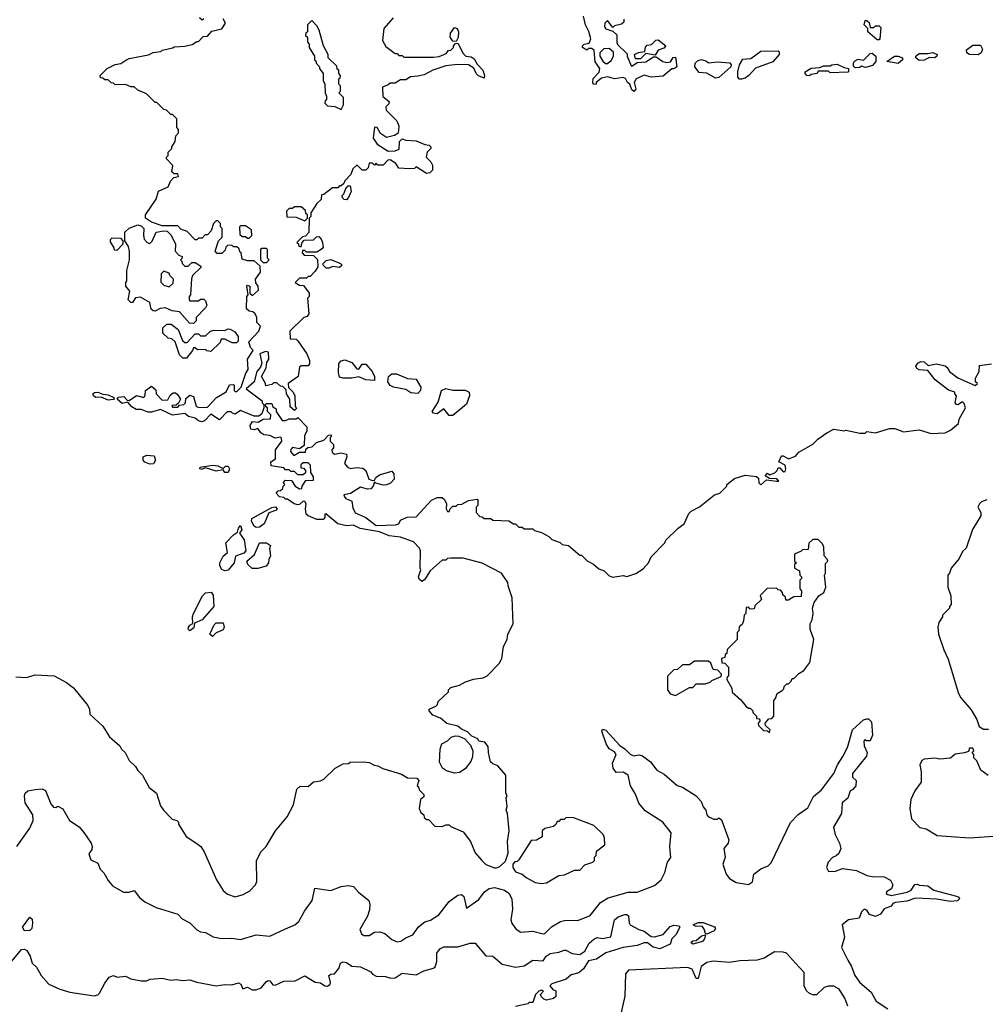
# Model space of a CAD drawing. Extents: x 2386423 to 2568864, y 578392 to 761999.
# Tile 138 of 256: x 2446357 to 2451906, y 652739 to 658395. Entities that reach past the tile are written whole.
import ezdxf

# ---------------------------------------------------------------- set-up
doc = ezdxf.new("R2010")
doc.units = 0

msp = doc.modelspace()

# ---------------------------------------------------------------- linework, layer by layer
at = {"layer": '0CON05XD'}
for points in [[(2447672.5, 656545), (2447730, 656605), (2447740, 656635), (2447720, 656655), (2447720, 656685), (2447710, 656705), (2447697, 656717), (2447675, 656720), (2447660, 656735), (2447662.5, 656805), (2447670, 656815), (2447662.5, 656865), (2447665, 656870), (2447680, 656865), (2447680, 656825), (2447695, 656810), (2447728.3, 656841.7), (2447727.5, 656865), (2447713, 656883), (2447712.5, 656905), (2447740, 656945), (2447738.3, 656978.3), (2447705, 657010), (2447665, 657010), (2447635, 657020), (2447630, 657055), (2447621.7, 657061.7), (2447618.3, 657078.3), (2447605, 657090), (2447585, 657090), (2447575, 657100), (2447551.7, 657098.3), (2447541.7, 657088.3), (2447538.3, 657071.7), (2447518.3, 657051.7), (2447491.7, 657051.7), (2447480, 657065), (2447483, 657077), (2447500, 657125), (2447520, 657145), (2447520, 657195), (2447510, 657205), (2447510, 657225), (2447495, 657240), (2447485, 657240), (2447470, 657225), (2447457, 657183), (2447435, 657160), (2447421.7, 657158.3), (2447405, 657140), (2447385, 657140), (2447375, 657130), (2447365, 657130), (2447318.3, 657178.3), (2447281.7, 657191.7), (2447265, 657210), (2447175, 657210), (2447115, 657232.5), (2447080, 657255), (2447080, 657275), (2447140, 657365), (2447155, 657410), (2447210, 657435), (2447223, 657467), (2447241.7, 657488.3), (2447270, 657495), (2447265, 657510), (2447245, 657510), (2447231.7, 657521.7), (2447237, 657557), (2447200, 657595), (2447200, 657605), (2447210, 657615), (2447210, 657635), (2447230, 657655), (2447230, 657665), (2447250, 657695), (2447253, 657727), (2447270, 657745), (2447270, 657765), (2447260, 657775), (2447260, 657825), (2447235, 657850), (2447225, 657850), (2447200, 657875), (2447185, 657880), (2447145, 657920), (2447135, 657920), (2447085, 657970), (2447035, 657990), (2447015, 658010), (2446995, 658010), (2446965, 658022.5), (2446905, 658020), (2446895, 658030), (2446881.7, 658031.7), (2446865, 658050), (2446845, 658050), (2446835, 658060), (2446821.7, 658061.7), (2446820, 658075), (2446860, 658115), (2446905, 658137.5), (2446937, 658143), (2446966.7, 658163.3), (2446985, 658172.5), (2447097, 658193), (2447123, 658207), (2447167, 658213), (2447175, 658220), (2447237, 658233), (2447245, 658240), (2447305, 658242.5), (2447347, 658253), (2447375, 658270), (2447385, 658270), (2447411.7, 658298.3), (2447435, 658300), (2447461.7, 658328.3), (2447518.3, 658341.7), (2447540, 658375), (2447525, 658400)], [(2448503.6, 658406.4), (2448450, 658345), (2448442.5, 658275), (2448460.7, 658240.7), (2448515, 658200), (2448525, 658200), (2448535, 658190), (2448555, 658190), (2448565, 658180), (2448735, 658180), (2448767, 658183), (2448808.3, 658201.7), (2448821.7, 658218.3), (2448835, 658220), (2448850, 658235), (2448850, 658245), (2448861.7, 658258.3), (2448875, 658260), (2448905, 658200), (2448920, 658185), (2448951.7, 658181.7), (2448969.3, 658169.3), (2448985, 658140), (2449017.5, 658105), (2449027.5, 658075), (2449025, 658060), (2448993.4, 658073.4), (2448979.2, 658085), (2448965.9, 658115.9), (2448935, 658136.2), (2448875, 658137.5), (2448805, 658130), (2448730, 658105), (2448681.7, 658078.3), (2448645, 658070), (2448603, 658067), (2448575, 658050), (2448545, 658050), (2448515, 658030), (2448485, 658030), (2448475, 658020), (2448441.7, 658008.3), (2448443, 657953), (2448480, 657925), (2448478.3, 657911.7), (2448460, 657895), (2448462.5, 657875), (2448524.2, 657814.2), (2448536.2, 657785), (2448533.8, 657756.2), (2448528.8, 657741.2), (2448510.7, 657729.3), (2448465, 657718.8), (2448430.5, 657740.5), (2448410, 657775), (2448395, 657777.5), (2448387.5, 657715), (2448410.7, 657680.7), (2448475, 657640), (2448515, 657642.5), (2448538.3, 657651.7), (2448540, 657695), (2448555, 657710), (2448575, 657702.5), (2448635, 657698.8), (2448685, 657677.5), (2448710, 657675), (2448720, 657665), (2448720, 657655), (2448697.5, 657635), (2448692.5, 657605), (2448719.2, 657579.2), (2448729.5, 657559.5), (2448728.6, 657531.4), (2448714.2, 657515.8), (2448695, 657512), (2448635, 657550), (2448625, 657540), (2448595, 657537.5), (2448535, 657542.5), (2448518.3, 657568.3), (2448485, 657590), (2448471.7, 657588.3), (2448445, 657560), (2448415, 657560), (2448405, 657570), (2448395, 657560), (2448385, 657570), (2448365, 657570), (2448360, 657545), (2448345, 657530), (2448325, 657530), (2448298.3, 657558.3), (2448291.7, 657558.3), (2448271.7, 657538.3), (2448260, 657505), (2448225, 657470), (2448220, 657455), (2448205, 657440), (2448195, 657440), (2448185, 657430), (2448155, 657430), (2448105, 657390), (2448091.7, 657388.3), (2448088.3, 657361.7), (2448065, 657340), (2448030, 657285), (2448030, 657265), (2448020, 657255), (2448018.3, 657171.7), (2447998.3, 657151.7), (2447981.7, 657148.3), (2447950, 657115), (2447958.3, 657108.3), (2447960, 657095), (2447975, 657090), (2447980, 657115), (2447991.7, 657128.3), (2448045, 657130), (2448061.7, 657148.3), (2448075, 657150), (2448090, 657135), (2448097.5, 657115), (2448100, 657085), (2448090, 657075), (2448065, 657060), (2448005, 657060), (2447995, 657070), (2447981.7, 657068.3), (2447980, 657055), (2447991.7, 657041.7), (2448045, 657040), (2448068.3, 657018.3), (2448070, 656975), (2448055, 656950), (2448025, 656920), (2448015, 656920), (2448005, 656910), (2447965, 656910), (2447940, 656885), (2447965, 656870), (2447988.3, 656868.3), (2448020, 656825), (2448020, 656805), (2448010, 656795), (2448017.5, 656705), (2448009.3, 656690.7), (2447990, 656685), (2447910, 656605), (2447911.7, 656561.7), (2447945, 656560), (2447955, 656550), (2448006.4, 656476.4), (2448022.3, 656437.7), (2448021.2, 656418.8), (2448013.6, 656406.4), (2447975, 656407.5), (2447965, 656400), (2447957.5, 656345), (2447900, 656305), (2447901.7, 656281.7), (2447927.5, 656255), (2447937.5, 656235), (2447940, 656175), (2447947.5, 656162.5), (2447935, 656150), (2447911.7, 656171.7), (2447910, 656215), (2447890, 656245), (2447888.3, 656268.3), (2447868.3, 656288.3), (2447855, 656290), (2447835, 656310), (2447815, 656310), (2447805, 656300), (2447771.7, 656291.7), (2447770, 656305), (2447746.7, 656345), (2447773.3, 656395), (2447777.5, 656425), (2447787.5, 656445), (2447786.7, 656485), (2447768.3, 656488.3), (2447736.7, 656475), (2447748.3, 656421.7), (2447740, 656400), (2447720, 656375), (2447704.2, 656315.8), (2447657.5, 656275), (2447750, 656205), (2447750, 656195), (2447760, 656185), (2447760, 656165), (2447748.3, 656131.7), (2447731.7, 656118.3), (2447705, 656116.7), (2447625, 656150), (2447595, 656130), (2447580, 656135), (2447571.7, 656141.7), (2447548.3, 656141.7), (2447505, 656097.5), (2447455, 656130), (2447419.4, 656090.6), (2447404.1, 656085.9), (2447385, 656090), (2447365, 656106.2), (2447327.5, 656115), (2447305, 656133.3), (2447235, 656122.5), (2447165, 656156.7), (2447115, 656140), (2447095, 656141.2), (2447055, 656156.2), (2447025, 656156.7), (2447001.7, 656171.7), (2446978.3, 656198.3), (2446945, 656191.2), (2446917.5, 656215), (2446925, 656226.7), (2446955, 656230), (2446975, 656210), (2446985, 656207.5), (2447027, 656237), (2447070, 656225), (2447078.3, 656238.3), (2447080, 656265), (2447115, 656290), (2447138.3, 656268.3), (2447140, 656245), (2447175, 656210), (2447208.3, 656211.7), (2447221.7, 656238.3), (2447238.3, 656251.7), (2447251.7, 656251.7), (2447263, 656243), (2447280, 656215), (2447268.3, 656191.7), (2447255, 656180), (2447231.7, 656178.3), (2447235, 656170), (2447265, 656170), (2447275, 656180), (2447300, 656185), (2447310, 656195), (2447311.7, 656218.3), (2447335, 656237.5), (2447355, 656230), (2447370, 656175), (2447385, 656167.5), (2447435, 656170), (2447487.5, 656225), (2447543, 656257), (2447561.7, 656298.3), (2447585, 656300), (2447590, 656295), (2447590, 656265), (2447595, 656260), (2447605, 656260), (2447630, 656285), (2447656.2, 656365), (2447668.8, 656385), (2447665.8, 656445), (2447697.5, 656495), (2447683, 656513), (2447672.5, 656545)], [(2447415, 658400), (2447405, 658392.5), (2447390, 658405)], [(2448205, 657880), (2448217.5, 657905), (2448217.5, 657947.5), (2448190, 657975), (2448200, 657985), (2448200, 658015), (2448190, 658025), (2448190, 658055), (2448198.3, 658061.7), (2448200, 658075), (2448190, 658085), (2448190, 658105), (2448181.7, 658111.7), (2448178.3, 658128.3), (2448130, 658175), (2448130, 658195), (2448102.5, 658245), (2448077.5, 658335), (2448065, 658360), (2448035, 658390), (2448010, 658365), (2448010, 658325), (2448001.7, 658318.3), (2448000, 658305), (2448010, 658295), (2448010, 658265), (2448020, 658255), (2448020, 658235), (2448050, 658185), (2448050, 658165), (2448058.3, 658158.3), (2448060, 658145), (2448080, 658125), (2448080, 658115), (2448100, 658085), (2448100, 658045), (2448110, 658025), (2448112.5, 657975), (2448120, 657955), (2448120, 657935), (2448111.7, 657928.3), (2448110, 657915), (2448125, 657900), (2448167, 657897), (2448205, 657880)], [(2449828.3, 658398.3), (2449828.3, 658381.7), (2449815, 658370), (2449775, 658360), (2449765, 658350), (2449735, 658390), (2449720, 658375), (2449717.5, 658355), (2449725, 658342.5), (2449765, 658330), (2449788.3, 658308.3), (2449787.5, 658265), (2449793, 658253), (2449848.3, 658198.3), (2449847.5, 658185), (2449870.7, 658130.7), (2449875, 658127.5), (2449905, 658150), (2449955, 658153.8), (2449998.3, 658181.7), (2450015, 658182.5), (2450052.5, 658155), (2450075, 658150), (2450097, 658153), (2450111.7, 658178.3), (2450125, 658180), (2450132.5, 658125), (2450115, 658112.5), (2450105, 658112.5), (2450055, 658071.4), (2449985, 658064.2), (2449945, 658076.7), (2449900, 658055), (2449887.5, 658035), (2449896.7, 657995), (2449886.7, 657983.3), (2449875, 657992.5), (2449863.8, 658023.8), (2449848.8, 658035), (2449837.3, 658057.3), (2449825, 658062.5), (2449775, 658055.8), (2449735, 658066.7), (2449700.7, 658059.3), (2449670, 658035), (2449670, 658025), (2449655, 658022.5), (2449650, 658035), (2449653, 658057), (2449686.1, 658093.9), (2449690, 658115), (2449663, 658153), (2449658.3, 658218.3), (2449645, 658230), (2449625, 658230), (2449615, 658220), (2449590, 658235), (2449590, 658245), (2449600, 658255), (2449630, 658260), (2449638.8, 658285), (2449627.3, 658327.3), (2449607.5, 658365), (2449595.8, 658415)], [(2451295, 658280), (2451285, 658280), (2451230, 658325), (2451230, 658345), (2451210, 658365), (2451215, 658390), (2451225, 658390), (2451238.3, 658378.3), (2451245, 658350), (2451265, 658350), (2451275, 658360), (2451295, 658360), (2451305, 658350), (2451300, 658285), (2451295, 658280)], [(2448865, 658270), (2448845, 658272.5), (2448830, 658295), (2448832.3, 658317.7), (2448855, 658350), (2448870, 658345), (2448877.5, 658325), (2448876.4, 658293.6), (2448865, 658270)], [(2449925, 658170), (2449895, 658170), (2449890, 658195), (2449913, 658207), (2449948.3, 658211.7), (2449953, 658237), (2449961.7, 658248.3), (2449988.3, 658251.7), (2450011.7, 658278.3), (2450025, 658280), (2450070, 658245), (2450058.3, 658231.7), (2450025, 658220), (2450008.3, 658191.7), (2449955, 658200), (2449925, 658170)], [(2449735, 658142.5), (2449755, 658160), (2449770, 658185), (2449768.3, 658208.3), (2449745, 658230), (2449713, 658227), (2449690, 658205), (2449690, 658185), (2449707, 658157), (2449723, 658143), (2449735, 658142.5)], [(2450505, 658053.3), (2450493.9, 658053.9), (2450484.1, 658064.1), (2450483.3, 658095), (2450494.1, 658135.9), (2450512.5, 658167.5), (2450557.7, 658172.3), (2450615, 658213.3), (2450715, 658216.2), (2450720.7, 658210.7), (2450721.2, 658195), (2450685, 658153.8), (2450585, 658117.5), (2450546, 658074), (2450525, 658058.8), (2450505, 658053.3)], [(2451158.3, 658118.3), (2451147.5, 658127.5), (2451148.8, 658145), (2451155, 658156.2), (2451175, 658168.8), (2451205, 658162.5), (2451245, 658200), (2451255, 658202.5), (2451276.2, 658186.2), (2451277.5, 658155), (2451258.3, 658131.7), (2451225, 658122.5), (2451215, 658120), (2451195, 658127.5), (2451185, 658120), (2451158.3, 658118.3)], [(2451525, 658161.2), (2451507.5, 658175), (2451507.5, 658185), (2451525, 658200), (2451575, 658200), (2451603.6, 658206.4), (2451630, 658195), (2451627.5, 658185), (2451615, 658176.7), (2451585, 658177.5), (2451555, 658163.3), (2451525, 658161.2)], [(2451865, 658193.8), (2451814.2, 658194.2), (2451800, 658205), (2451798.3, 658221.7), (2451835, 658248.8), (2451878, 658248), (2451888.8, 658225), (2451881.2, 658205), (2451865, 658193.8)], [(2450355, 658060), (2450305, 658087.5), (2450260.8, 658090.8), (2450236, 658125), (2450238.8, 658145), (2450255, 658161.2), (2450275, 658166.2), (2450299.5, 658159.5), (2450317, 658147), (2450365, 658152.5), (2450437.9, 658147.9), (2450446.2, 658135), (2450444.2, 658125), (2450375, 658063.3), (2450355, 658060)], [(2451405, 658142.5), (2451340, 658155), (2451384.1, 658185.9), (2451405.9, 658185.9), (2451430, 658175), (2451430, 658165), (2451405, 658142.5)], [(2450895, 658072.5), (2450880, 658075), (2450870, 658085), (2450870, 658095), (2450905, 658117.5), (2450955, 658120), (2450975, 658130), (2451015, 658130), (2451023.6, 658136.4), (2451055, 658140), (2451095, 658120), (2451120, 658115), (2451120, 658095), (2451115, 658093.3), (2451015, 658090), (2451005, 658100), (2450945, 658100), (2450940, 658085), (2450905, 658080), (2450895, 658072.5)], [(2448235, 657360), (2448221.7, 657361.7), (2448211.7, 657371.7), (2448210, 657385), (2448220, 657395), (2448230, 657425), (2448245, 657440), (2448255, 657440), (2448261.7, 657408.3), (2448247, 657373), (2448235, 657360)], [(2447995, 657240), (2448010, 657255), (2448010, 657275), (2448001.7, 657281.7), (2447998.3, 657298.3), (2447975, 657320), (2447935, 657320), (2447925, 657310), (2447905, 657310), (2447890, 657295), (2447891.7, 657261.7), (2447945, 657260), (2447995, 657240)], [(2447355, 656650), (2447331.7, 656651.7), (2447275, 656717.5), (2447233, 656723), (2447195, 656740), (2447163, 656737), (2447135, 656720), (2447123, 656723), (2447113, 656733), (2447105, 656770), (2447051.7, 656801.7), (2447021.7, 656798.3), (2447005, 656770), (2446995, 656770), (2446980, 656785), (2446990, 656835), (2446967.5, 656865), (2446967.5, 656885), (2446972.5, 656895), (2446972.5, 656955), (2446986.7, 657015), (2446987.5, 657065), (2446981.7, 657091.7), (2446960, 657125), (2446960, 657175), (2446985, 657197.5), (2447035, 657217.5), (2447055, 657210), (2447070, 657195), (2447067.5, 657155), (2447072.5, 657135), (2447090, 657115), (2447105, 657110), (2447117, 657123), (2447140, 657175), (2447185, 657182.5), (2447205, 657180), (2447227, 657157), (2447252.5, 657105), (2447250, 657065), (2447271.7, 657041.7), (2447290, 657035), (2447290, 657025), (2447280, 657015), (2447288.3, 657008.3), (2447290, 656995), (2447305, 656980), (2447325, 656980), (2447345, 657000), (2447365, 657000), (2447398.3, 656978.3), (2447398.3, 656971.7), (2447350, 656925), (2447343, 656907), (2447337.5, 656815), (2447330, 656805), (2447330, 656785), (2447335, 656780), (2447385, 656780), (2447395, 656790), (2447415, 656790), (2447425, 656780), (2447432.5, 656755), (2447425, 656740), (2447370, 656685), (2447370, 656665), (2447355, 656650)], [(2447675, 657140), (2447690, 657155), (2447688.3, 657188.3), (2447655, 657210), (2447625, 657210), (2447620, 657205), (2447621.7, 657161.7), (2447635, 657150), (2447655, 657150), (2447665, 657140), (2447675, 657140)], [(2446915, 657070), (2446901.7, 657071.7), (2446900, 657085), (2446878.3, 657118.3), (2446878.3, 657131.7), (2446888.3, 657141.7), (2446935, 657140), (2446950, 657125), (2446950, 657105), (2446915, 657070)], [(2447775, 657000), (2447790, 657015), (2447780, 657025), (2447780, 657075), (2447775, 657080), (2447745, 657080), (2447740, 657075), (2447740, 657015), (2447755, 657000), (2447775, 657000)], [(2448135, 656967.5), (2448118.3, 656968.3), (2448100, 656985), (2448100, 656995), (2448118.3, 657011.7), (2448145, 657017.5), (2448200, 656995), (2448210, 656985), (2448195, 656972.5), (2448155, 656977.5), (2448135, 656967.5)], [(2447215, 656860), (2447238.3, 656881.7), (2447240, 656905), (2447220, 656925), (2447215, 656940), (2447185, 656950), (2447170, 656935), (2447168.3, 656888.3), (2447185, 656870), (2447215, 656860)], [(2447315, 656450), (2447295, 656450), (2447275, 656470), (2447250, 656545), (2447231.7, 656561.7), (2447210, 656565), (2447180, 656595), (2447180, 656625), (2447203, 656647), (2447227, 656647), (2447266.4, 656616.4), (2447291.7, 656551.7), (2447305, 656540), (2447318.3, 656541.7), (2447365, 656590), (2447385, 656590), (2447395, 656580), (2447425, 656580), (2447453.8, 656606.2), (2447475, 656612.5), (2447535, 656610), (2447555, 656620), (2447567, 656617), (2447593, 656603), (2447612.5, 656575), (2447611.7, 656548.3), (2447601.7, 656538.3), (2447578.3, 656538.3), (2447535, 656560), (2447515, 656560), (2447508.3, 656541.7), (2447455, 656490), (2447433, 656493), (2447425, 656500), (2447378.3, 656498.3), (2447365, 656510), (2447355, 656510), (2447350, 656495), (2447315, 656450)], [(2448395, 656322.5), (2448345, 656326.2), (2448305, 656343.3), (2448265, 656336.2), (2448216.4, 656336.4), (2448195, 656342.5), (2448188.3, 656368.3), (2448190.6, 656419.4), (2448204.2, 656435.8), (2448225, 656441.2), (2448265.5, 656425.5), (2448295, 656390), (2448305, 656387.5), (2448325, 656416.7), (2448345, 656416.7), (2448382.5, 656375), (2448396, 656345), (2448395, 656322.5)], [(2450706.4, 655743.6), (2450720, 655745), (2450707, 655757), (2450665, 655760), (2450640, 655775), (2450655, 655790), (2450665, 655780), (2450697, 655793), (2450710, 655805), (2450715, 655820), (2450725, 655820), (2450745, 655797.5), (2450755, 655800), (2450760, 655815), (2450756.1, 655836.1), (2450720, 655855), (2450735, 655890), (2450745, 655890), (2450775, 655872.5), (2450815, 655887.5), (2450835, 655910), (2450915, 655957.5), (2450942.5, 655985), (2450995, 656022.5), (2451035, 656042.5), (2451095, 656033.3), (2451105, 656037.5), (2451185, 656020), (2451215, 656020), (2451225, 656030), (2451275, 656022.5), (2451355, 656047.5), (2451386.4, 656046.4), (2451435, 656027.5), (2451525, 656040), (2451595, 656017.5), (2451675, 656022.5), (2451705, 656037.5), (2451752.5, 656075), (2451755, 656100), (2451792.5, 656165), (2451785, 656190), (2451775, 656200), (2451747, 656183), (2451740, 656185), (2451732.5, 656195), (2451740, 656235), (2451730, 656245), (2451730, 656255), (2451695, 656266.7), (2451617, 656327), (2451575, 656380), (2451525, 656383.8), (2451512.3, 656392.3), (2451506.7, 656405), (2451517.3, 656422.7), (2451535, 656432), (2451555, 656428.8), (2451578.3, 656408.3), (2451625, 656418.8), (2451675, 656406.7), (2451687.5, 656397.5), (2451700, 656375), (2451748.5, 656338.5), (2451847, 656293), (2451860, 656305), (2451850, 656315), (2451850, 656335), (2451870, 656375), (2451871.7, 656408.3), (2451941.7, 656418.3)], [(2448645, 656248.8), (2448605, 656251.2), (2448575, 656270), (2448505, 656283.8), (2448485, 656293.8), (2448472, 656315), (2448476.2, 656345), (2448495, 656360), (2448521.7, 656361.7), (2448585, 656333.3), (2448635, 656330), (2448662, 656285), (2448660, 656265), (2448645, 656248.8)], [(2446865, 656209.4), (2446825, 656226.7), (2446795, 656225.8), (2446780, 656235), (2446776.7, 656245), (2446786.1, 656253.9), (2446805, 656256), (2446833.6, 656243.6), (2446865, 656240.8), (2446897.5, 656225), (2446900, 656215), (2446895, 656213.8), (2446865, 656209.4)], [(2448845, 656121.2), (2448825, 656122), (2448795, 656160), (2448755, 656130.8), (2448735, 656134), (2448727.5, 656145), (2448761.7, 656198.3), (2448781.2, 656265), (2448805, 656276), (2448845, 656266.2), (2448916.1, 656266.1), (2448940, 656255), (2448942.5, 656235), (2448923.6, 656186.4), (2448845, 656121.2)], [(2446335, 654620), (2446395, 654617.5), (2446445, 654632.5), (2446555, 654626.7), (2446625, 654587.5), (2446666.4, 654556.4), (2446747.5, 654455), (2446757.5, 654435), (2446760, 654405), (2446835, 654337.5), (2446872.5, 654275), (2446932.5, 654225), (2446942.5, 654205), (2446962.5, 654185), (2446985, 654140), (2447022.5, 654105), (2447035, 654082.5), (2447062.5, 654055), (2447100, 653985), (2447143, 653953), (2447165, 653880), (2447183.6, 653853.6), (2447233.6, 653803.6), (2447260, 653795), (2447270, 653785), (2447270, 653775), (2447314.1, 653704.1), (2447374, 653664), (2447397.5, 653645), (2447417.5, 653615), (2447486.7, 653455), (2447525, 653392.5), (2447551.7, 653371.7), (2447595, 653356.7), (2447640.7, 653369.3), (2447678.3, 653391.7), (2447712.5, 653425), (2447720, 653445), (2447717.5, 653565), (2447745, 653617.5), (2447772.5, 653645), (2447827.5, 653735), (2447893.6, 653816.4), (2447930, 653885), (2447950, 653975), (2447968.3, 653991.7), (2448015, 653990), (2448045, 654017.5), (2448085, 654022.5), (2448105, 654032.5), (2448170, 654095), (2448215, 654120), (2448247, 654123), (2448255, 654130), (2448335, 654132.5), (2448365, 654127.5), (2448393, 654113), (2448415, 654110), (2448443, 654093), (2448551.7, 654061.7), (2448585, 654040), (2448638.3, 654038.3), (2448650, 654025), (2448640, 653995), (2448648.3, 653988.3), (2448651.7, 653971.7), (2448680, 653945), (2448678.3, 653931.7), (2448660, 653915), (2448652.5, 653865), (2448661.7, 653841.7), (2448678.3, 653828.3), (2448681.7, 653811.7), (2448695, 653800), (2448705, 653800), (2448743, 653763), (2448785, 653760), (2448805, 653770), (2448825, 653770), (2448835, 653760), (2448905, 653730), (2448947.5, 653675), (2448975, 653610), (2449012.5, 653565), (2449035, 653542.5), (2449085, 653522.5), (2449097, 653523), (2449115, 653530), (2449149.3, 653560.7), (2449163, 653607), (2449160, 653675), (2449170, 653735), (2449160, 653835), (2449152.5, 653855), (2449157.5, 653875), (2449152.5, 653925), (2449157.5, 653935), (2449150, 653955), (2449150, 654055), (2449105, 654110), (2449075, 654120), (2449063, 654133), (2449050, 654185), (2449049.3, 654219.3), (2449030, 654245), (2448995, 654250), (2448990, 654265), (2448955, 654280), (2448930, 654305), (2448895, 654320), (2448875, 654337.5), (2448811.7, 654351.7), (2448775, 654382.5), (2448730.7, 654400.7), (2448710, 654425), (2448710, 654435), (2448748.3, 654451.7), (2448758.3, 654461.7), (2448761.7, 654478.3), (2448820, 654535), (2448820, 654545), (2448835, 654560), (2448885, 654572.5), (2448918.3, 654591.7), (2448963.6, 654606.4), (2449020, 654615), (2449043, 654627), (2449113, 654697), (2449127.5, 654725), (2449137.5, 654795), (2449157.5, 654835), (2449162.5, 654865), (2449192.5, 654925), (2449187.5, 655075), (2449163, 655143), (2449161.7, 655161.7), (2449126.4, 655216.4), (2449015, 655272.5), (2448905, 655302.5), (2448835, 655302.5), (2448815, 655300), (2448805, 655290), (2448785, 655290), (2448715, 655230), (2448683, 655177), (2448668.3, 655168.3), (2448651.7, 655181.7), (2448648.8, 655195), (2448662.5, 655235), (2448657.5, 655245), (2448660, 655345), (2448655, 655360), (2448620, 655395), (2448545, 655423.3), (2448480, 655430), (2448425, 655453.8), (2448313, 655473), (2448275, 655491.2), (2448235, 655487.8), (2448185, 655498.9), (2448115, 655557.5), (2448110, 655555), (2448110, 655535), (2448100, 655525), (2448064.6, 655524.6), (2448014.5, 655544.5), (2448003.8, 655555), (2447998.8, 655585), (2448002.5, 655615), (2447995, 655627.5), (2447985, 655630), (2447965, 655610), (2447955, 655607.5), (2447934.1, 655614.1), (2447895, 655640), (2447885, 655640), (2447875, 655650), (2447850, 655655), (2447830, 655675), (2447841.7, 655688.3), (2447855, 655690), (2447868.3, 655701.7), (2447870, 655715), (2447880, 655725), (2447870, 655735), (2447885, 655750), (2447918.3, 655748.3), (2447940, 655715), (2447965, 655700), (2447978.3, 655701.7), (2447980, 655715), (2448001.7, 655748.3), (2448045, 655750), (2448045, 655770), (2448030, 655795), (2448027, 655837), (2448015, 655850), (2447985, 655850), (2447971.7, 655838.3), (2447971.7, 655821.7), (2447988.3, 655818.3), (2448000, 655805), (2447998.3, 655791.7), (2447985, 655780), (2447955, 655780), (2447935, 655800), (2447915, 655800), (2447905, 655810), (2447885, 655810), (2447875, 655820), (2447801.7, 655831.7), (2447800, 655855), (2447827, 655873), (2447827.5, 655925), (2447862.5, 655975), (2447861.7, 655991.7), (2447855, 655997.5), (2447825, 655991.2), (2447795, 656006.7), (2447760.5, 656010.5), (2447742, 656022), (2447725, 656047.5), (2447705, 656040), (2447685, 656043.8), (2447680.8, 656065), (2447695, 656087.5), (2447727, 656083), (2447755, 656100), (2447798.3, 656101.7), (2447800, 656125), (2447780, 656145), (2447780, 656165), (2447771.7, 656171.7), (2447770, 656185), (2447775, 656190), (2447805, 656190), (2447811.7, 656171.7), (2447830, 656160), (2447830, 656145), (2447865, 656092.5), (2447885, 656092.5), (2447905, 656102.5), (2447945, 656102.5), (2447955, 656110), (2448007, 656057), (2448007, 656033), (2447992.5, 656005), (2447991.7, 655948.3), (2447965, 655930), (2447925, 655937.5), (2447913.9, 655926.1), (2447913.3, 655915), (2447931.7, 655891.7), (2447965, 655910), (2447998.3, 655911.7), (2448001.7, 655928.3), (2448012.5, 655937.5), (2448038.3, 655941.7), (2448063, 655967), (2448105, 655980), (2448131.7, 656008.3), (2448145, 656010), (2448150, 656005), (2448140, 655995), (2448140, 655975), (2448160, 655955), (2448160, 655935), (2448150, 655925), (2448151.7, 655911.7), (2448165, 655900), (2448205, 655907.5), (2448235, 655900), (2448237.5, 655885), (2448222.5, 655845), (2448240, 655825), (2448257, 655817), (2448295, 655823.3), (2448328.3, 655818.3), (2448345.8, 655805.8), (2448362.5, 655755), (2448385, 655747.5), (2448395, 655750), (2448402.5, 655765), (2448425, 655780), (2448495, 655802.5), (2448507.1, 655787.1), (2448509.2, 655755), (2448487.5, 655732.5), (2448465, 655722.5), (2448445, 655722), (2448402.5, 655732.5), (2448395, 655740), (2448387.5, 655715), (2448375, 655701.2), (2448355, 655698.8), (2448315, 655710), (2448257, 655673), (2448220, 655665), (2448222.5, 655655), (2448230, 655645), (2448265, 655630), (2448270.7, 655590.7), (2448285, 655562.5), (2448346.1, 655536.1), (2448405, 655490), (2448516.2, 655493.8), (2448535, 655500), (2448545, 655520), (2448583.3, 655536.7), (2448635, 655540), (2448722.5, 655635), (2448755, 655650), (2448785, 655650), (2448798.3, 655638.3), (2448810, 655615), (2448807.5, 655585), (2448815, 655570), (2448825, 655570), (2448830, 655585), (2448845, 655600), (2448865, 655600), (2448875, 655610), (2448897, 655613), (2448935, 655632.5), (2448985, 655640), (2448990, 655635), (2448990, 655605), (2448980, 655595), (2448980, 655565), (2449001.7, 655541.7), (2449015, 655540), (2449025, 655530), (2449065, 655530), (2449075, 655520), (2449167, 655517), (2449195, 655500), (2449205, 655500), (2449225, 655480), (2449245, 655480), (2449255, 655470), (2449305, 655470), (2449315, 655460), (2449355, 655450), (2449397, 655427), (2449415, 655410), (2449461.7, 655391.7), (2449475, 655380), (2449510, 655375), (2449575, 655320), (2449585, 655320), (2449617, 655287), (2449655, 655267.5), (2449685, 655240), (2449715, 655230), (2449745, 655200), (2449765, 655192.5), (2449825, 655202.5), (2449845, 655197.5), (2449897, 655213), (2449940, 655240), (2449970, 655275), (2449985, 655310), (2450065, 655390), (2450070, 655405), (2450140, 655475), (2450175, 655500), (2450201.7, 655558.3), (2450215, 655572.5), (2450263, 655597), (2450350, 655665), (2450380, 655675), (2450420, 655715), (2450420, 655725), (2450465, 655760), (2450525, 655778.8), (2450591.7, 655771.7), (2450601.7, 655761.7), (2450604.1, 655734.1), (2450615, 655723.3), (2450648.3, 655751.7), (2450706.4, 655743.6)], [(2447105, 655842.5), (2447075, 655852.5), (2447066, 655865), (2447066.7, 655885), (2447087.3, 655892.7), (2447129.5, 655889.5), (2447137.1, 655865), (2447125, 655844.2), (2447105, 655842.5)], [(2447535, 655793.8), (2447525, 655810), (2447485, 655801.2), (2447425, 655820), (2447401.7, 655811.7), (2447392.5, 655815), (2447393.3, 655825), (2447463.9, 655836.1), (2447495, 655833.3), (2447525, 655817.5), (2447540, 655830), (2447555, 655831.2), (2447562.5, 655815), (2447555, 655794), (2447535, 655793.8)], [(2451915, 655637.5), (2451883.9, 655626.1), (2451872.5, 655615), (2451863.3, 655595), (2451880, 655565), (2451880, 655545), (2451833, 655467), (2451795, 655360), (2451775, 655340), (2451755, 655300), (2451710, 655245), (2451700, 655215), (2451690, 655205), (2451690, 655135), (2451707.5, 655085), (2451710, 655035), (2451700, 655025), (2451700, 655015), (2451660, 654975), (2451660, 654965), (2451638.3, 654931.7), (2451633.3, 654905), (2451637.5, 654865), (2451666.7, 654775), (2451691.7, 654721.7), (2451752.5, 654525), (2451765, 654500), (2451825, 654430), (2451857.5, 654375), (2451870, 654335), (2451895, 654320), (2451925, 654320)], [(2447715, 655477.5), (2447705, 655486.7), (2447689.2, 655515), (2447690, 655530), (2447806.4, 655593.6), (2447826.1, 655596.1), (2447836.7, 655585), (2447833, 655577), (2447788, 655562), (2447761.2, 655498.8), (2447735, 655480), (2447715, 655477.5)], [(2447535, 655230), (2447517.5, 655237.5), (2447507.4, 655257.4), (2447507.1, 655275), (2447525, 655314.4), (2447550, 655335), (2447540.3, 655389.7), (2447585, 655436), (2447608.3, 655451.7), (2447613.8, 655475), (2447625, 655490), (2447632.5, 655465), (2447620, 655445), (2447647.3, 655407.3), (2447656, 655344), (2447645, 655330), (2447597, 655313), (2447588.8, 655275), (2447555, 655233.8), (2447535, 655230)], [(2447691.7, 655241.7), (2447667.5, 655265), (2447662.5, 655285), (2447706.1, 655323.9), (2447735, 655390), (2447775, 655390), (2447797.5, 655375), (2447792.5, 655355), (2447797.5, 655315), (2447787.5, 655295), (2447786.2, 655275), (2447773.6, 655256.4), (2447725, 655242.5), (2447691.7, 655241.7)], [(2450665, 654300), (2450670, 654315), (2450641.7, 654341.7), (2450640, 654355), (2450661.7, 654378.3), (2450678.3, 654381.7), (2450690, 654395), (2450690, 654485), (2450700, 654495), (2450710, 654525), (2450738.3, 654541.7), (2450748.3, 654551.7), (2450750, 654565), (2450765, 654580), (2450775, 654580), (2450790, 654595), (2450795, 654610), (2450805, 654610), (2450835, 654640), (2450863, 654657), (2450897, 654703), (2450920, 654835), (2450900, 654895), (2450900, 654925), (2450911.7, 654948.3), (2450916.7, 654985), (2450912.5, 655015), (2450923, 655047), (2450950, 655085), (2450977.5, 655105), (2450990, 655135), (2450982.5, 655205), (2450987.5, 655215), (2450988.3, 655271.7), (2451000, 655285), (2450997, 655297), (2450980, 655315), (2450977.5, 655365), (2450970, 655385), (2450945, 655410), (2450915, 655410), (2450891.7, 655388.3), (2450888.3, 655351.7), (2450855, 655350), (2450848.3, 655341.7), (2450810, 655325), (2450810, 655285), (2450820, 655275), (2450810, 655265), (2450810, 655245), (2450838.3, 655228.3), (2450840, 655205), (2450850, 655195), (2450850, 655185), (2450840, 655175), (2450840, 655125), (2450850, 655115), (2450848.3, 655081.7), (2450805, 655080), (2450775, 655060), (2450760, 655060), (2450758.3, 655078.3), (2450741.7, 655091.7), (2450740, 655105), (2450728.3, 655118.3), (2450715, 655120), (2450705, 655130), (2450651.7, 655128.3), (2450611.7, 655088.3), (2450620, 655065), (2450581.7, 655028.3), (2450578.3, 655011.7), (2450555, 655010), (2450545, 655020), (2450531.7, 655018.3), (2450530, 654985), (2450520, 654975), (2450517, 654943), (2450508.3, 654921.7), (2450491.7, 654908.3), (2450490, 654885), (2450480, 654875), (2450480, 654835), (2450421.7, 654778.3), (2450420, 654755), (2450411.7, 654748.3), (2450408.3, 654731.7), (2450390, 654725), (2450391.7, 654701.7), (2450408.3, 654698.3), (2450430, 654675), (2450430, 654625), (2450421.7, 654618.3), (2450420, 654605), (2450450, 654555), (2450451.7, 654531.7), (2450499.3, 654489.3), (2450530.7, 654450.7), (2450545, 654440), (2450555, 654440), (2450570, 654425), (2450570, 654415), (2450590, 654395), (2450591.7, 654381.7), (2450608.3, 654378.3), (2450610, 654365), (2450600, 654355), (2450601.7, 654341.7), (2450631.7, 654311.7), (2450655, 654310), (2450665, 654300)], [(2447335, 654883.8), (2447324.2, 654894.2), (2447326, 654905), (2447335, 654918), (2447352.5, 654927.5), (2447349.4, 654965), (2447355.6, 654985), (2447407.1, 655085), (2447425, 655102.5), (2447456.1, 655106.1), (2447469.3, 655089.3), (2447472.5, 655025), (2447405, 654947.5), (2447361.7, 654928.3), (2447358.3, 654901.7), (2447335, 654883.8)], [(2447465, 654852.5), (2447450, 654865), (2447475, 654920), (2447485, 654930), (2447525, 654930), (2447532.5, 654905), (2447525, 654890), (2447485, 654872.5), (2447465, 654852.5)], [(2450125, 654512.5), (2450205, 654560), (2450225, 654560), (2450245, 654580), (2450295, 654580), (2450325, 654590), (2450335, 654600), (2450388.3, 654621.7), (2450390, 654635), (2450368.3, 654658.3), (2450341.7, 654661.7), (2450328.3, 654698.3), (2450315, 654710), (2450235, 654710), (2450205, 654690), (2450165, 654690), (2450137, 654663), (2450115, 654660), (2450080, 654625), (2450080, 654545), (2450095, 654522.5), (2450125, 654512.5)], [(2446340, 653645), (2446415, 653751.2), (2446434.3, 653795.7), (2446433, 653827), (2446387.5, 653897.5), (2446383.3, 653935), (2446388.5, 653951.5), (2446404.2, 653965.8), (2446445, 653973.8), (2446485, 653976.2), (2446505, 653966.7), (2446535, 653890), (2446551.7, 653871.7), (2446565, 653870), (2446575, 653877.5), (2446605, 653862.5), (2446642.5, 653795), (2446699.3, 653759.3), (2446726.1, 653726.1), (2446766.7, 653665), (2446773.3, 653645), (2446771.7, 653628.3), (2446753.6, 653603.6), (2446765, 653570), (2446805, 653550), (2446820, 653515), (2446840, 653495), (2446865, 653450), (2446890.7, 653420.7), (2446953.6, 653383.6), (2446983, 653383), (2447015, 653392.5), (2447045, 653352.5), (2447075, 653327.5), (2447140, 653295), (2447265, 653257.5), (2447291.2, 653231.2), (2447335, 653207.5), (2447375, 653168), (2447395, 653156.2), (2447425, 653151.2), (2447467.6, 653127.6), (2447516.8, 653116.8), (2447575, 653118.6), (2447625, 653112), (2447715, 653138.8), (2447795, 653131.2), (2447885, 653173.8), (2447937.5, 653195), (2447960, 653215), (2447993.3, 653275), (2448036.7, 653335), (2448053.3, 653406.7), (2448145, 653392.9), (2448205, 653416.7), (2448245, 653422.5), (2448275, 653416.7), (2448303.6, 653383.6), (2448362.5, 653335), (2448368.8, 653315), (2448367.7, 653282.3), (2448356, 653245), (2448310.7, 653169.3), (2448320, 653145), (2448335, 653133.8), (2448365, 653133.8), (2448395, 653153.3), (2448426.1, 653156.1), (2448455, 653146), (2448495, 653112), (2448525, 653097.5), (2448547.9, 653102.1), (2448575, 653122), (2448615, 653138.6), (2448648.6, 653185), (2448685, 653212.5), (2448718.1, 653221.9), (2448765, 653253.5), (2448825, 653330), (2448875, 653365.6), (2448895, 653370), (2448908.7, 653358.7), (2448925, 653291.2), (2448995, 653342), (2449027.5, 653385), (2449055, 653404.4), (2449085, 653410.6), (2449143.3, 653395), (2449167, 653377), (2449185.6, 653345), (2449189.1, 653285), (2449180, 653225), (2449185.5, 653205.5), (2449205.6, 653175.6), (2449234.4, 653154.4), (2449305, 653158.6), (2449365, 653143.3), (2449375, 653146.7), (2449412, 653185), (2449465, 653215.8), (2449495, 653222.5), (2449565, 653221.4), (2449635, 653249.2), (2449695, 653324), (2449738.3, 653351.7), (2449854.2, 653384.2), (2449905.6, 653384.4), (2450005, 653422.5), (2450042.5, 653455), (2450063.9, 653496.1), (2450080, 653555), (2450098, 653582), (2450092.5, 653645), (2450100.8, 653725), (2450052.5, 653785), (2449950.9, 653850.9), (2449914.5, 653894.5), (2449895.6, 653945.6), (2449867.5, 653995), (2449852.5, 654055), (2449825, 654073.3), (2449785, 654071.2), (2449767.1, 654095), (2449764, 654125), (2449783.8, 654175), (2449775, 654190), (2449745, 654206), (2449727.8, 654235), (2449701.7, 654308.3), (2449705, 654320), (2449725, 654314.2), (2449805, 654226), (2449835.8, 654205.8), (2449865, 654176.7), (2449885, 654166.7), (2449915, 654173.3), (2449936.1, 654166.1), (2449981.7, 654131.7), (2450017.5, 654085), (2450060.5, 654060.5), (2450135, 653996.7), (2450165.9, 653985.9), (2450245, 653937.5), (2450273.3, 653905), (2450284.3, 653874.3), (2450298.8, 653855), (2450305, 653827.5), (2450315, 653816.7), (2450345, 653802.5), (2450367, 653803), (2450375, 653810), (2450389.3, 653799.3), (2450432.5, 653685), (2450427.5, 653665), (2450403.8, 653635), (2450410, 653585), (2450396.7, 653545), (2450416.4, 653486.4), (2450435, 653462.5), (2450475, 653438.8), (2450545, 653426.7), (2450567, 653443), (2450575, 653487.5), (2450615, 653517.5), (2450657.5, 653535), (2450675, 653552.5), (2450785.7, 653784.3), (2450829.7, 653830.3), (2450885, 653868.8), (2450917.7, 653932.3), (2450965, 653971.2), (2451036, 654065), (2451056.2, 654115), (2451088, 654162), (2451113.8, 654215), (2451143.3, 654315), (2451205, 654372.5), (2451225, 654380), (2451235, 654380), (2451251.7, 654361.7), (2451257.5, 654285), (2451245, 654252.5), (2451223, 654253), (2451215, 654260), (2451208.3, 654251.7), (2451210, 654225), (2451226.4, 654186.4), (2451223.3, 654165), (2451143.3, 654065), (2451142.5, 654045), (2451163.3, 654025), (2451161.2, 653995), (2451145, 653973.3), (2451130, 653965), (2451116.4, 653923.6), (2451083, 653897), (2451080, 653835), (2451033, 653757), (2451042.5, 653715), (2451068.8, 653665), (2451076, 653635), (2451064.1, 653605.9), (2451048.3, 653591.7), (2451027, 653583), (2451002.5, 653555), (2450992.5, 653525), (2451005, 653502.5), (2451045, 653503.8), (2451085, 653518.8), (2451165, 653508), (2451225, 653480), (2451255, 653473.8), (2451325, 653472.5), (2451361.7, 653451.7), (2451373.8, 653425), (2451366.7, 653403.3), (2451338.8, 653385), (2451336.2, 653375), (2451345, 653369.2), (2451365.6, 653364.4), (2451457.4, 653382.6), (2451479.2, 653395), (2451501.7, 653428.3), (2451515, 653430), (2451525, 653423.3), (2451575, 653420), (2451610, 653395), (2451740.9, 653360.9), (2451753.3, 653355), (2451756.7, 653345), (2451745.7, 653334.3), (2451705, 653330.6), (2451625, 653344), (2451505, 653350), (2451455, 653331.2), (2451390, 653325), (2451375, 653317.5), (2451365, 653302.5), (2451325, 653287.5), (2451303, 653257), (2451275, 653243.3), (2451240, 653255), (2451225, 653280), (2451210, 653285), (2451195, 653270), (2451180, 653235), (2451120, 653225), (2451082.5, 653195), (2451096.2, 653125), (2451078.8, 653065), (2451115, 652993.3), (2451136.8, 652956.8), (2451155.8, 652905.8), (2451184, 652865), (2451249.7, 652809.7), (2451278.3, 652758.3), (2451345, 652713.3)], [(2448855, 654067.5), (2448810, 654080), (2448786.2, 654096.2), (2448769.3, 654129.3), (2448773.3, 654205), (2448783.3, 654235), (2448815, 654252.5), (2448835.9, 654274.1), (2448859.3, 654280.7), (2448880, 654280), (2448914.2, 654264.2), (2448947.5, 654227.5), (2448960, 654195), (2448959.4, 654160.6), (2448950, 654135), (2448917.6, 654092.4), (2448885, 654071.2), (2448855, 654067.5)], [(2451923, 654053), (2451880, 654085), (2451857, 654137), (2451840, 654155), (2451840, 654175), (2451830, 654185), (2451840, 654195), (2451835, 654210), (2451815, 654210), (2451808.3, 654191.7), (2451787, 654183), (2451733, 654177), (2451705, 654152.5), (2451645, 654147.5), (2451615, 654152.5), (2451555, 654147.5), (2451540.7, 654139.3), (2451530, 654115), (2451537.5, 654075), (2451537.5, 654015), (2451501.2, 653965), (2451477.5, 653915), (2451472.5, 653865), (2451482.5, 653805), (2451530, 653755), (2451565, 653747.5), (2451628.3, 653708.3), (2451815, 653695.8), (2451955.6, 653704.4)], [(2449355, 653432.5), (2449385, 653437.5), (2449455, 653480), (2449487, 653483), (2449545, 653510), (2449575, 653510), (2449605, 653540), (2449650, 653555), (2449660, 653565), (2449660, 653585), (2449670, 653595), (2449671.7, 653618.3), (2449720, 653655), (2449717.5, 653695), (2449710, 653715), (2449657, 653767), (2449535, 653812.5), (2449495, 653810), (2449485, 653800), (2449465, 653800), (2449455, 653790), (2449445, 653790), (2449438.3, 653771.7), (2449425, 653760), (2449375, 653750), (2449360, 653735), (2449358.3, 653701.7), (2449327, 653683), (2449295, 653680), (2449225, 653570), (2449215, 653560), (2449201.7, 653558.3), (2449190, 653545), (2449190, 653525), (2449205, 653500), (2449245, 653487.5), (2449267, 653467), (2449318.3, 653438.3), (2449355, 653432.5)], [(2446385, 653161.1), (2446373.1, 653183.1), (2446415, 653240), (2446428.6, 653228.6), (2446430.9, 653205), (2446426.9, 653175), (2446415, 653162.5), (2446385, 653161.1)], [(2448678.6, 652931.4), (2448733.9, 652946.1), (2448743.3, 652955), (2448753.8, 652985), (2448753.3, 653035), (2448775, 653060), (2448795, 653070), (2448875, 653070), (2448945, 653090), (2448975, 653090), (2449035, 653017.5), (2449075, 653016.7), (2449129.3, 652969.3), (2449205, 652952), (2449255, 652960), (2449305, 652993.3), (2449365, 652990), (2449383.1, 653015), (2449405, 653031.8), (2449455, 653039.2), (2449485, 653050.8), (2449495, 653050.8), (2449530.7, 653030.7), (2449575, 653026.1), (2449604.4, 653045), (2449630.2, 653089.8), (2449655.5, 653114.5), (2449675, 653122.5), (2449705, 653117.5), (2449753.3, 653126.7), (2449774.2, 653225), (2449795, 653241.1), (2449835, 653255.6), (2449845.6, 653255.6), (2449855, 653246.7), (2449858.3, 653208.3), (2449865, 653196.2), (2449915, 653168.8), (2449945, 653160), (2449985, 653129.4), (2450005, 653126.7), (2450055, 653140), (2450094.5, 653185.5), (2450115, 653194.3), (2450145, 653190.8), (2450150.8, 653185), (2450129.8, 653140.2), (2450103.8, 653116.2), (2450094.2, 653085), (2450035, 653057.5), (2449997.6, 653067.6), (2449965, 653092.2), (2449945, 653092.2), (2449905, 653076.9), (2449824.6, 653065.4), (2449725, 653035.5), (2449672.2, 652997.8), (2449625, 652988.6), (2449596.9, 652943.1), (2449570.5, 652919.5), (2449525, 652908), (2449496.7, 652883.3), (2449415, 652856.7), (2449402.5, 652845), (2449420, 652825), (2449437, 652817), (2449437.5, 652785), (2449425, 652772.5), (2449385, 652763.3), (2449369.3, 652769.3), (2449352.5, 652785), (2449350, 652795), (2449367.5, 652815), (2449355, 652820), (2449340, 652815), (2449320, 652795), (2449305, 652750), (2449285, 652750), (2449277, 652743), (2449205, 652726)], [(2450305, 653142.5), (2450297, 653147), (2450290.7, 653170.7), (2450278.3, 653188.3), (2450245, 653186.2), (2450226.7, 653195), (2450255, 653210), (2450285, 653210), (2450350, 653185), (2450355.8, 653175), (2450348.1, 653161.9), (2450305, 653142.5)], [(2450225, 653084.4), (2450214, 653095), (2450225, 653103.8), (2450245, 653106), (2450275, 653132.5), (2450298.3, 653138.3), (2450292, 653115), (2450280.3, 653099.7), (2450225, 653084.4)], [(2446292.5, 652965), (2446366.4, 653053.6), (2446385, 653056.7), (2446398.3, 653048.3), (2446416.7, 653015), (2446428.8, 652975), (2446452.3, 652952.3), (2446479.4, 652905), (2446524.4, 652854.4), (2446586.8, 652826.8), (2446645, 652808.6), (2446785, 652788.6), (2446805, 652794.2), (2446815, 652803.8), (2446845, 652860), (2446870, 652895), (2446895, 652905.6), (2446916, 652896), (2446965, 652900.8), (2446995, 652886.2), (2447055, 652873.3), (2447085, 652873.3), (2447107, 652883), (2447175, 652890), (2447225, 652877.5), (2447255, 652882.5), (2447295, 652876.7), (2447335, 652880), (2447375, 652866.7), (2447485, 652846.2), (2447535, 652853.3), (2447575, 652851.2), (2447615, 652863.3), (2447627.5, 652855), (2447638.3, 652828.3), (2447665, 652837.5), (2447693, 652823), (2447715, 652822.5), (2447745, 652833.3), (2447775, 652871.2), (2447785, 652876), (2447795, 652873.3), (2447811.7, 652851.7), (2447825, 652850), (2447875, 652872), (2447940, 652875), (2447995, 652902.5), (2448055, 652867.5), (2448085, 652862.5), (2448110, 652845), (2448126.4, 652843.6), (2448140, 652855), (2448142.5, 652865), (2448132.5, 652905), (2448145, 652912.5), (2448166.4, 652913.6), (2448190, 652945), (2448200, 652975), (2448215, 652982.5), (2448235, 652978.8), (2448265, 652958.8), (2448315, 652954), (2448375, 652926.7), (2448385, 652912.5), (2448405, 652901.2), (2448458.3, 652898.3), (2448489.3, 652889.3), (2448515, 652891.2), (2448555, 652917.5), (2448635, 652908.8), (2448678.6, 652931.4)], [(2451115, 652728.8), (2451098.1, 652775), (2451065.5, 652825.5), (2451035, 652843.1), (2451005, 652844.3), (2450980, 652835), (2450935, 652794.4), (2450915, 652793.1), (2450895, 652800.6), (2450877.6, 652817.6), (2450864.6, 652845), (2450865, 652921.2), (2450815.8, 652975.8), (2450762.6, 653032.6), (2450745, 653039.1), (2450695, 653041.4), (2450635.2, 653004.8), (2450595, 652992.6), (2450495, 652989.6), (2450435, 652980.3), (2450342.8, 652987.2), (2450305, 652980), (2450273.1, 652956.9), (2450255, 652886.7), (2450245, 652886.7), (2450220.7, 652940.7), (2450195, 652951.7), (2449854.8, 652935.2), (2449838.4, 652915), (2449833.9, 652786.1), (2449811.2, 652685)]]:
    msp.add_lwpolyline(points, dxfattribs=at)

doc.saveas('drawing.dxf')
